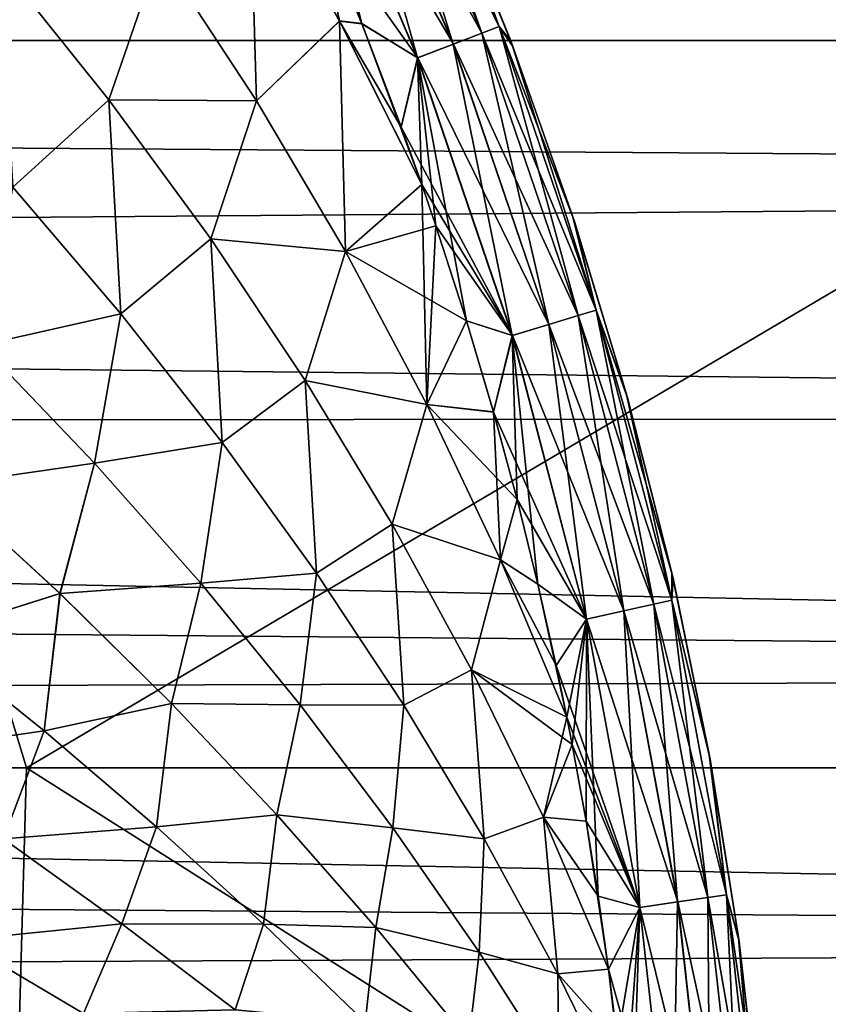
# Model space of a CAD drawing. Header units: metres. Extents: x -31 to 127, y -24 to 31.
# Tile 128 of 150: x 76.22 to 80.26, y 2.44 to 7.36. Entities that reach past the tile are written whole.
import ezdxf

# ---------------------------------------------------------------- set-up
doc = ezdxf.new("R2010")
doc.units = ezdxf.units.M
doc.layers.add('solid_12_381_041_XXX', color=7, linetype='CONTINUOUS')

msp = doc.modelspace()

# ---------------------------------------------------------------- linework, layer by layer
at = {"layer": 'solid_12_381_041_XXX'}
for points in [[(75.151154, 7.255651, 116.299934), (80.527054, 10.888279, 116.066391), (73.274483, 10.888505, 116.124146)], [(75.151154, 7.255651, 116.299934), (82.405952, 7.255489, 116.227669), (80.527054, 10.888279, 116.066391)], [(77.944527, 8.664258, 144.816986), (77.806152, 8.599106, 144.978622), (78.385818, 7.237284, 144.978409)], [(77.806534, 8.599311, 142.194016), (77.944756, 8.664394, 142.355728), (78.528984, 7.2922, 142.355804)], [(78.528748, 7.292085, 144.816895), (78.028603, 8.70389, 144.620804), (77.944527, 8.664258, 144.816986)], [(78.528748, 7.292085, 144.816895), (77.944527, 8.664258, 144.816986), (78.385818, 7.237284, 144.978409)], [(77.944756, 8.664394, 142.355728), (78.028687, 8.703959, 142.551895), (78.615761, 7.325507, 142.551895)], [(78.528984, 7.2922, 142.355804), (77.944756, 8.664394, 142.355728), (78.615761, 7.325507, 142.551895)], [(78.325981, 8.112894, 144.422852), (78.028603, 8.70389, 144.620804), (78.615669, 7.325448, 144.620773)], [(78.528748, 7.292085, 144.816895), (78.615669, 7.325448, 144.620773), (78.028603, 8.70389, 144.620804)], [(78.615761, 7.325507, 142.551895), (78.028687, 8.703959, 142.551895), (78.337471, 8.086176, 142.749481)], [(77.806152, 8.599106, 144.978622), (77.633575, 8.517902, 145.08226), (78.207642, 7.169008, 145.081894)], [(78.386208, 7.237456, 142.194229), (77.634056, 8.518155, 142.090256), (77.806534, 8.599311, 142.194016)], [(78.385818, 7.237284, 144.978409), (77.806152, 8.599106, 144.978622), (78.207642, 7.169008, 145.081894)], [(78.386208, 7.237456, 142.194229), (77.806534, 8.599311, 142.194016), (78.528984, 7.2922, 142.355804)], [(77.633575, 8.517902, 145.08226), (77.706177, 7.876577, 145.121582), (77.928993, 7.339854, 145.121368)], [(78.207642, 7.169008, 145.081894), (77.633575, 8.517902, 145.08226), (77.928993, 7.339854, 145.121368)], [(77.634056, 8.518155, 142.090256), (78.208138, 7.169221, 142.090622), (77.706703, 7.87535, 142.050735)], [(78.386208, 7.237456, 142.194229), (78.208138, 7.169221, 142.090622), (77.634056, 8.518155, 142.090256)], [(76.918175, 7.693233, 145.163467), (77.401711, 6.954148, 145.154312), (77.366844, 8.152815, 145.132233)], [(77.366859, 8.152774, 142.04007), (77.401711, 6.954129, 142.018005), (76.918175, 7.693213, 142.00885)], [(77.366844, 8.152815, 145.132233), (77.817024, 7.353152, 145.126602), (77.706177, 7.876577, 145.121582)], [(77.401711, 6.954148, 145.154312), (77.817024, 7.353152, 145.126602), (77.366844, 8.152815, 145.132233)], [(77.366859, 8.152774, 142.04007), (77.817039, 7.35311, 142.045715), (77.401711, 6.954129, 142.018005)], [(77.706703, 7.87535, 142.050735), (77.817039, 7.35311, 142.045715), (77.366859, 8.152774, 142.04007)], [(78.673431, 7.253771, 144.422424), (78.325981, 8.112894, 144.422852), (78.615669, 7.325448, 144.620773)], [(78.337471, 8.086176, 142.749481), (78.325981, 8.112894, 144.422852), (78.673431, 7.253771, 144.422424)], [(78.684006, 7.225763, 142.749908), (78.337471, 8.086176, 142.749481), (78.673431, 7.253771, 144.422424)], [(78.615761, 7.325507, 142.551895), (78.337471, 8.086176, 142.749481), (78.684006, 7.225763, 142.749908)], [(99.902351, 7.642428, 97.628105), (35.712475, 7.005709, 97.420624), (35.159813, 7.964255, 97.739021)], [(77.817024, 7.353152, 145.126602), (77.928993, 7.339854, 145.121368), (77.706177, 7.876577, 145.121582)], [(77.706703, 7.87535, 142.050735), (77.929428, 7.338764, 142.050949), (77.817039, 7.35311, 142.045715)], [(78.208138, 7.169221, 142.090622), (77.929428, 7.338764, 142.050949), (77.706703, 7.87535, 142.050735)], [(76.118584, 7.640597, 145.202576), (76.664116, 6.959294, 145.189743), (76.918175, 7.693233, 145.163467)], [(76.918175, 7.693213, 142.00885), (76.664116, 6.95928, 141.982574), (76.118584, 7.640582, 141.969742)], [(76.664116, 6.959294, 145.189743), (77.401711, 6.954148, 145.154312), (76.918175, 7.693233, 145.163467)], [(76.918175, 7.693213, 142.00885), (77.401711, 6.954129, 142.018005), (76.664116, 6.95928, 141.982574)], [(99.190849, 6.554271, 97.287514), (35.712475, 7.005709, 97.420624), (99.902351, 7.642428, 97.628105)], [(76.184341, 6.522316, 145.220245), (76.664116, 6.959294, 145.189743), (76.118584, 7.640597, 145.202576)], [(76.118584, 7.640582, 141.969742), (76.664116, 6.95928, 141.982574), (76.184341, 6.5223, 141.952057)], [(77.401711, 6.954148, 145.154312), (77.847206, 6.200972, 145.145416), (77.817024, 7.353152, 145.126602)], [(77.817039, 7.35311, 142.045715), (77.847206, 6.200953, 142.026901), (77.401711, 6.954129, 142.018005)], [(77.817024, 7.353152, 145.126602), (78.228706, 6.535899, 145.121109), (77.928993, 7.339854, 145.121368)], [(77.847206, 6.200972, 145.145416), (78.228706, 6.535899, 145.121109), (77.817024, 7.353152, 145.126602)], [(77.817039, 7.35311, 142.045715), (78.228722, 6.535856, 142.051208), (77.847206, 6.200953, 142.026901)], [(78.126205, 6.822992, 142.051117), (78.228722, 6.535856, 142.051208), (77.817039, 7.35311, 142.045715)], [(77.929428, 7.338764, 142.050949), (78.126205, 6.822992, 142.051117), (77.817039, 7.35311, 142.045715)], [(77.928993, 7.339854, 145.121368), (78.228706, 6.535899, 145.121109), (78.125854, 6.823949, 145.121201)], [(78.207642, 7.169008, 145.081894), (77.928993, 7.339854, 145.121368), (78.125854, 6.823949, 145.121201)], [(78.208138, 7.169221, 142.090622), (78.126205, 6.822992, 142.051117), (77.929428, 7.338764, 142.050949)], [(78.528748, 7.292085, 144.816895), (78.385818, 7.237284, 144.978409), (78.863609, 5.836565, 144.978241)], [(78.386208, 7.237456, 142.194229), (78.528984, 7.2922, 142.355804), (79.010513, 5.880838, 142.355881)], [(79.010277, 5.880747, 144.816818), (78.615669, 7.325448, 144.620773), (78.528748, 7.292085, 144.816895)], [(79.010277, 5.880747, 144.816818), (78.528748, 7.292085, 144.816895), (78.863609, 5.836565, 144.978241)], [(78.528984, 7.2922, 142.355804), (78.615761, 7.325507, 142.551895), (79.099625, 5.90771, 142.55191)], [(79.010513, 5.880838, 142.355881), (78.528984, 7.2922, 142.355804), (79.099625, 5.90771, 142.55191)], [(78.673431, 7.253771, 144.422424), (78.615669, 7.325448, 144.620773), (79.099533, 5.907662, 144.620758)], [(79.010277, 5.880747, 144.816818), (79.099533, 5.907662, 144.620758), (78.615669, 7.325448, 144.620773)], [(78.615761, 7.325507, 142.551895), (78.684006, 7.225763, 142.749908), (78.991058, 6.351162, 142.750275)], [(79.099625, 5.90771, 142.55191), (78.615761, 7.325507, 142.551895), (78.991058, 6.351162, 142.750275)], [(68.979095, 3.619782, 116.472359), (76.253685, 3.61972, 116.412567), (75.151154, 7.255651, 116.299934)], [(76.253685, 3.61972, 116.412567), (82.405952, 7.255489, 116.227669), (75.151154, 7.255651, 116.299934)], [(76.253685, 3.61972, 116.412567), (83.506973, 3.619635, 116.329872), (82.405952, 7.255489, 116.227669)], [(78.385818, 7.237284, 144.978409), (78.207642, 7.169008, 145.081894), (78.680832, 5.781538, 145.081604)], [(78.863998, 5.836703, 142.194397), (78.208138, 7.169221, 142.090622), (78.386208, 7.237456, 142.194229)], [(78.863609, 5.836565, 144.978241), (78.385818, 7.237284, 144.978409), (78.680832, 5.781538, 145.081604)], [(78.863998, 5.836703, 142.194397), (78.386208, 7.237456, 142.194229), (79.010513, 5.880838, 142.355881)], [(78.981697, 6.379822, 144.422058), (78.673431, 7.253771, 144.422424), (79.099533, 5.907662, 144.620758)], [(78.684006, 7.225763, 142.749908), (78.673431, 7.253771, 144.422424), (78.981697, 6.379822, 144.422058)], [(78.991058, 6.351162, 142.750275), (78.684006, 7.225763, 142.749908), (78.981697, 6.379822, 144.422058)], [(78.207642, 7.169008, 145.081894), (78.125854, 6.823949, 145.121201), (78.228706, 6.535899, 145.121109)], [(78.208138, 7.169221, 142.090622), (78.681335, 5.78171, 142.090912), (78.126205, 6.822992, 142.051117)], [(78.207642, 7.169008, 145.081894), (78.299225, 6.329623, 145.121048), (78.452072, 5.854805, 145.120911)], [(78.680832, 5.781538, 145.081604), (78.207642, 7.169008, 145.081894), (78.452072, 5.854805, 145.120911)], [(78.207642, 7.169008, 145.081894), (78.228706, 6.535899, 145.121109), (78.299225, 6.329623, 145.121048)], [(78.863998, 5.836703, 142.194397), (78.681335, 5.78171, 142.090912), (78.208138, 7.169221, 142.090622)], [(99.190849, 6.554271, 97.287514), (36.185429, 6.052796, 97.147064), (35.712475, 7.005709, 97.420624)], [(76.184341, 6.522316, 145.220245), (76.724876, 5.890105, 145.204697), (76.664116, 6.959294, 145.189743)], [(76.664116, 6.95928, 141.982574), (76.724884, 5.890091, 141.967621), (76.184341, 6.5223, 141.952057)], [(76.664116, 6.959294, 145.189743), (77.173447, 6.263801, 145.177231), (77.401711, 6.954148, 145.154312)], [(76.724876, 5.890105, 145.204697), (77.173447, 6.263801, 145.177231), (76.664116, 6.959294, 145.189743)], [(76.664116, 6.95928, 141.982574), (77.173447, 6.263787, 141.995087), (76.724884, 5.890091, 141.967621)], [(77.401711, 6.954129, 142.018005), (77.173447, 6.263787, 141.995087), (76.664116, 6.95928, 141.982574)], [(77.173447, 6.263801, 145.177231), (77.847206, 6.200972, 145.145416), (77.401711, 6.954148, 145.154312)], [(77.401711, 6.954129, 142.018005), (77.847206, 6.200953, 142.026901), (77.173447, 6.263787, 141.995087)], [(78.681335, 5.78171, 142.090912), (78.228722, 6.535856, 142.051208), (78.126205, 6.822992, 142.051117)], [(98.588036, 5.368226, 96.979462), (36.185429, 6.052796, 97.147064), (99.190849, 6.554271, 97.287514)], [(76.028442, 5.732542, 145.240204), (76.724876, 5.890105, 145.204697), (76.184341, 6.522316, 145.220245)], [(76.184341, 6.5223, 141.952057), (76.724884, 5.890091, 141.967621), (76.02845, 5.73253, 141.932114)], [(77.847206, 6.200972, 145.145416), (78.254005, 5.435419, 145.13681), (78.228706, 6.535899, 145.121109)], [(78.228722, 6.535856, 142.051208), (78.299507, 6.328793, 142.05127), (77.847206, 6.200953, 142.026901)], [(78.254005, 5.435419, 145.13681), (78.299225, 6.329623, 145.121048), (78.228706, 6.535899, 145.121109)], [(78.681335, 5.78171, 142.090912), (78.299507, 6.328793, 142.05127), (78.228722, 6.535856, 142.051208)], [(79.250145, 5.492834, 144.421738), (78.981697, 6.379822, 144.422058), (79.099533, 5.907662, 144.620758)], [(78.991058, 6.351162, 142.750275), (78.981697, 6.379822, 144.422058), (79.250145, 5.492834, 144.421738)], [(79.258041, 5.464368, 142.75058), (78.991058, 6.351162, 142.750275), (79.250145, 5.492834, 144.421738)], [(79.099625, 5.90771, 142.55191), (78.991058, 6.351162, 142.750275), (79.258041, 5.464368, 142.75058)], [(78.299507, 6.328793, 142.05127), (78.452286, 5.854095, 142.051407), (77.847206, 6.200953, 142.026901)], [(78.254005, 5.435419, 145.13681), (78.452072, 5.854805, 145.120911), (78.299225, 6.329623, 145.121048)], [(78.681335, 5.78171, 142.090912), (78.452286, 5.854095, 142.051407), (78.299507, 6.328793, 142.05127)], [(76.724876, 5.890105, 145.204697), (77.230934, 5.246781, 145.189545), (77.173447, 6.263801, 145.177231)], [(77.173447, 6.263787, 141.995087), (77.230942, 5.246768, 141.982773), (76.724884, 5.890091, 141.967621)], [(77.173447, 6.263801, 145.177231), (77.6455, 5.555896, 145.16507), (77.847206, 6.200972, 145.145416)], [(77.230934, 5.246781, 145.189545), (77.6455, 5.555896, 145.16507), (77.173447, 6.263801, 145.177231)], [(77.173447, 6.263787, 141.995087), (77.6455, 5.555884, 142.007248), (77.230942, 5.246768, 141.982773)], [(77.847206, 6.200953, 142.026901), (77.6455, 5.555884, 142.007248), (77.173447, 6.263787, 141.995087)], [(77.6455, 5.555896, 145.16507), (78.254005, 5.435419, 145.13681), (77.847206, 6.200972, 145.145416)], [(77.847206, 6.200953, 142.026901), (78.254005, 5.435402, 142.035492), (77.6455, 5.555884, 142.007248)], [(78.452286, 5.854095, 142.051407), (78.254005, 5.435402, 142.035492), (77.847206, 6.200953, 142.026901)], [(98.588036, 5.368226, 96.979462), (36.485451, 5.347665, 96.975113), (36.185429, 6.052796, 97.147064)], [(79.387367, 4.438213, 144.816742), (79.099533, 5.907662, 144.620758), (79.010277, 5.880747, 144.816818)], [(79.010513, 5.880838, 142.355881), (79.099625, 5.90771, 142.55191), (79.478539, 4.458601, 142.55191)], [(79.250145, 5.492834, 144.421738), (79.099533, 5.907662, 144.620758), (79.478447, 4.458566, 144.620728)], [(79.387367, 4.438213, 144.816742), (79.478447, 4.458566, 144.620728), (79.099533, 5.907662, 144.620758)], [(79.099625, 5.90771, 142.55191), (79.258041, 5.464368, 142.75058), (79.484459, 4.567498, 142.750824)], [(79.478539, 4.458601, 142.55191), (79.099625, 5.90771, 142.55191), (79.484459, 4.567498, 142.750824)], [(76.028442, 5.732542, 145.240204), (76.592842, 5.142134, 145.221664), (76.724876, 5.890105, 145.204697)], [(76.724884, 5.890091, 141.967621), (76.592842, 5.142123, 141.950653), (76.02845, 5.73253, 141.932114)], [(76.592842, 5.142134, 145.221664), (77.230934, 5.246781, 145.189545), (76.724876, 5.890105, 145.204697)], [(76.724884, 5.890091, 141.967621), (77.230942, 5.246768, 141.982773), (76.592842, 5.142123, 141.950653)], [(79.010277, 5.880747, 144.816818), (78.863609, 5.836565, 144.978241), (79.237785, 4.404823, 144.978104)], [(78.863998, 5.836703, 142.194397), (79.010513, 5.880838, 142.355881), (79.387604, 4.438282, 142.355927)], [(79.387367, 4.438213, 144.816742), (79.010277, 5.880747, 144.816818), (79.237785, 4.404823, 144.978104)], [(79.387604, 4.438282, 142.355927), (79.010513, 5.880838, 142.355881), (79.478539, 4.458601, 142.55191)], [(78.254005, 5.435419, 145.13681), (78.586502, 5.39897, 145.120789), (78.452072, 5.854805, 145.120911)], [(78.452286, 5.854095, 142.051407), (78.58667, 5.398373, 142.051529), (78.254005, 5.435402, 142.035492)], [(78.680832, 5.781538, 145.081604), (78.452072, 5.854805, 145.120911), (78.586502, 5.39897, 145.120789)], [(78.681335, 5.78171, 142.090912), (78.58667, 5.398373, 142.051529), (78.452286, 5.854095, 142.051407)], [(78.863609, 5.836565, 144.978241), (78.680832, 5.781538, 145.081604), (79.05143, 4.363248, 145.08136)], [(79.238182, 4.404927, 142.194534), (78.681335, 5.78171, 142.090912), (78.863998, 5.836703, 142.194397)], [(79.237785, 4.404823, 144.978104), (78.863609, 5.836565, 144.978241), (79.05143, 4.363248, 145.08136)], [(79.238182, 4.404927, 142.194534), (78.863998, 5.836703, 142.194397), (79.387604, 4.438282, 142.355927)], [(78.680832, 5.781538, 145.081604), (78.586502, 5.39897, 145.120789), (78.704819, 4.961051, 145.120682)], [(78.681335, 5.78171, 142.090912), (79.051949, 4.363378, 142.091141), (78.58667, 5.398373, 142.051529)], [(78.680832, 5.781538, 145.081604), (78.704819, 4.961051, 145.120682), (78.808617, 4.538583, 145.12059)], [(79.05143, 4.363248, 145.08136), (78.680832, 5.781538, 145.081604), (78.808617, 4.538583, 145.12059)], [(79.238182, 4.404927, 142.194534), (79.051949, 4.363378, 142.091141), (78.681335, 5.78171, 142.090912)], [(75.830521, 5.033067, 145.259247), (76.592842, 5.142134, 145.221664), (76.028442, 5.732542, 145.240204)], [(76.02845, 5.73253, 141.932114), (76.592842, 5.142123, 141.950653), (75.830528, 5.033056, 141.913071)], [(77.230934, 5.246781, 145.189545), (77.702026, 4.593878, 145.174805), (77.6455, 5.555896, 145.16507)], [(77.6455, 5.555884, 142.007248), (77.702026, 4.593866, 141.997513), (77.230942, 5.246768, 141.982773)], [(77.6455, 5.555896, 145.16507), (78.079926, 4.837211, 145.15329), (78.254005, 5.435419, 145.13681)], [(77.702026, 4.593878, 145.174805), (78.079926, 4.837211, 145.15329), (77.6455, 5.555896, 145.16507)], [(77.6455, 5.555884, 142.007248), (78.079926, 4.837202, 142.019028), (77.702026, 4.593866, 141.997513)], [(78.254005, 5.435402, 142.035492), (78.079926, 4.837202, 142.019028), (77.6455, 5.555884, 142.007248)], [(79.478241, 4.59462, 144.421494), (79.250145, 5.492834, 144.421738), (79.478447, 4.458566, 144.620728)], [(79.258041, 5.464368, 142.75058), (79.250145, 5.492834, 144.421738), (79.478241, 4.59462, 144.421494)], [(79.484459, 4.567498, 142.750824), (79.258041, 5.464368, 142.75058), (79.478241, 4.59462, 144.421494)], [(78.079926, 4.837211, 145.15329), (78.622101, 4.659134, 145.12851), (78.254005, 5.435419, 145.13681)], [(78.254005, 5.435402, 142.035492), (78.622108, 4.65912, 142.043793), (78.079926, 4.837202, 142.019028)], [(78.254005, 5.435419, 145.13681), (78.622101, 4.659134, 145.12851), (78.586502, 5.39897, 145.120789)], [(78.704941, 4.960559, 142.051636), (78.622108, 4.65912, 142.043793), (78.254005, 5.435402, 142.035492)], [(78.58667, 5.398373, 142.051529), (78.704941, 4.960559, 142.051636), (78.254005, 5.435402, 142.035492)], [(98.102058, 4.094952, 96.729218), (36.485451, 5.347665, 96.975113), (98.588036, 5.368226, 96.979462)], [(78.622101, 4.659134, 145.12851), (78.704819, 4.961051, 145.120682), (78.586502, 5.39897, 145.120789)], [(79.051949, 4.363378, 142.091141), (78.704941, 4.960559, 142.051636), (78.58667, 5.398373, 142.051529)], [(98.102058, 4.094952, 96.729218), (36.74585, 4.63564, 96.825691), (36.485451, 5.347665, 96.975113)], [(76.592842, 5.142134, 145.221664), (77.123566, 4.542278, 145.203583), (77.230934, 5.246781, 145.189545)], [(77.230942, 5.246768, 141.982773), (77.123566, 4.542269, 141.968735), (76.592842, 5.142123, 141.950653)], [(77.123566, 4.542278, 145.203583), (77.702026, 4.593878, 145.174805), (77.230934, 5.246781, 145.189545)], [(77.230942, 5.246768, 141.982773), (77.702026, 4.593866, 141.997513), (77.123566, 4.542269, 141.968735)], [(75.830521, 5.033067, 145.259247), (76.420425, 4.491136, 145.23793), (76.592842, 5.142134, 145.221664)], [(76.592842, 5.142123, 141.950653), (76.420433, 4.491126, 141.934372), (75.830528, 5.033056, 141.913071)], [(76.420425, 4.491136, 145.23793), (77.123566, 4.542278, 145.203583), (76.592842, 5.142134, 145.221664)], [(76.592842, 5.142123, 141.950653), (77.123566, 4.542269, 141.968735), (76.420433, 4.491126, 141.934372)], [(75.750275, 4.280128, 145.272018), (76.420425, 4.491136, 145.23793), (75.830521, 5.033067, 145.259247)], [(75.830528, 5.033056, 141.913071), (76.420433, 4.491126, 141.934372), (75.750282, 4.280121, 141.900299)], [(78.622101, 4.659134, 145.12851), (78.808617, 4.538583, 145.12059), (78.704819, 4.961051, 145.120682)], [(78.704941, 4.960559, 142.051636), (78.808716, 4.538188, 142.051727), (78.622108, 4.65912, 142.043793)], [(79.051949, 4.363378, 142.091141), (78.808716, 4.538188, 142.051727), (78.704941, 4.960559, 142.051636)], [(77.702026, 4.593878, 145.174805), (78.138382, 3.932733, 145.160492), (78.079926, 4.837211, 145.15329)], [(78.079926, 4.837202, 142.019028), (78.138382, 3.932722, 142.011826), (77.702026, 4.593866, 141.997513)], [(78.079926, 4.837211, 145.15329), (78.476868, 4.10927, 145.141891), (78.622101, 4.659134, 145.12851)], [(78.138382, 3.932733, 145.160492), (78.476868, 4.10927, 145.141891), (78.079926, 4.837211, 145.15329)], [(78.079926, 4.837202, 142.019028), (78.476868, 4.109262, 142.030426), (78.138382, 3.932722, 142.011826)], [(78.622108, 4.65912, 142.043793), (78.476868, 4.109262, 142.030426), (78.079926, 4.837202, 142.019028)], [(98.102058, 4.094952, 96.729218), (36.966694, 3.91907, 96.699104), (36.74585, 4.63564, 96.825691)], [(78.476868, 4.10927, 145.141891), (78.952728, 3.873336, 145.120453), (78.622101, 4.659134, 145.12851)], [(78.622108, 4.65912, 142.043793), (78.952728, 3.873323, 142.051865), (78.476868, 4.109262, 142.030426)], [(78.622101, 4.659134, 145.12851), (78.952728, 3.873336, 145.120453), (78.808617, 4.538583, 145.12059)], [(78.89991, 4.131442, 142.051819), (78.952728, 3.873323, 142.051865), (78.622108, 4.65912, 142.043793)], [(78.808716, 4.538188, 142.051727), (78.89991, 4.131442, 142.051819), (78.622108, 4.65912, 142.043793)], [(77.123566, 4.542278, 145.203583), (77.620575, 3.934344, 145.185959), (77.702026, 4.593878, 145.174805)], [(77.702026, 4.593866, 141.997513), (77.620575, 3.934335, 141.986359), (77.123566, 4.542269, 141.968735)], [(77.620575, 3.934344, 145.185959), (78.138382, 3.932733, 145.160492), (77.702026, 4.593878, 145.174805)], [(77.702026, 4.593866, 141.997513), (78.138382, 3.932722, 142.011826), (77.620575, 3.934335, 141.986359)], [(79.665497, 3.687016, 144.42131), (79.478241, 4.59462, 144.421494), (79.478447, 4.458566, 144.620728)], [(79.484459, 4.567498, 142.750824), (79.478241, 4.59462, 144.421494), (79.665497, 3.687016, 144.42131)], [(76.420425, 4.491136, 145.23793), (76.978287, 3.941259, 145.217087), (77.123566, 4.542278, 145.203583)], [(77.123566, 4.542269, 141.968735), (76.978287, 3.941251, 141.955215), (76.420433, 4.491126, 141.934372)], [(76.978287, 3.941259, 145.217087), (77.620575, 3.934344, 145.185959), (77.123566, 4.542278, 145.203583)], [(77.123566, 4.542269, 141.968735), (77.620575, 3.934335, 141.986359), (76.978287, 3.941251, 141.955215)], [(78.808617, 4.538583, 145.12059), (78.952728, 3.873336, 145.120453), (78.899841, 4.13175, 145.120499)], [(79.05143, 4.363248, 145.08136), (78.808617, 4.538583, 145.12059), (78.899841, 4.13175, 145.120499)], [(79.051949, 4.363378, 142.091141), (78.89991, 4.131442, 142.051819), (78.808716, 4.538188, 142.051727)], [(79.478539, 4.458601, 142.55191), (79.484459, 4.567498, 142.750824), (79.669937, 3.662682, 142.751007)], [(79.669937, 3.662682, 142.751007), (79.484459, 4.567498, 142.750824), (79.665497, 3.687016, 144.42131)], [(75.750275, 4.280128, 145.272018), (76.340645, 3.805328, 145.248993), (76.420425, 4.491136, 145.23793)], [(76.420433, 4.491126, 141.934372), (76.340645, 3.805322, 141.923325), (75.750282, 4.280121, 141.900299)], [(76.340645, 3.805328, 145.248993), (76.978287, 3.941259, 145.217087), (76.420425, 4.491136, 145.23793)], [(76.420433, 4.491126, 141.934372), (76.978287, 3.941251, 141.955215), (76.340645, 3.805322, 141.923325)], [(79.387367, 4.438213, 144.816742), (79.237785, 4.404823, 144.978104), (79.50692, 2.949729, 144.977997)], [(79.238182, 4.404927, 142.194534), (79.387604, 4.438282, 142.355927), (79.658829, 2.972204, 142.355972)], [(79.658592, 2.97216, 144.816696), (79.478447, 4.458566, 144.620728), (79.387367, 4.438213, 144.816742)], [(79.658592, 2.97216, 144.816696), (79.387367, 4.438213, 144.816742), (79.50692, 2.949729, 144.977997)], [(79.387604, 4.438282, 142.355927), (79.478539, 4.458601, 142.55191), (79.751068, 2.985861, 142.551926)], [(79.658829, 2.972204, 142.355972), (79.387604, 4.438282, 142.355927), (79.751068, 2.985861, 142.551926)], [(79.665497, 3.687016, 144.42131), (79.478447, 4.458566, 144.620728), (79.750984, 2.985838, 144.620712)], [(79.658592, 2.97216, 144.816696), (79.750984, 2.985838, 144.620712), (79.478447, 4.458566, 144.620728)], [(79.751068, 2.985861, 142.551926), (79.478539, 4.458601, 142.55191), (79.669937, 3.662682, 142.751007)], [(79.237785, 4.404823, 144.978104), (79.05143, 4.363248, 145.08136), (79.317993, 2.921807, 145.081192)], [(79.507317, 2.949798, 142.194626), (79.051949, 4.363378, 142.091141), (79.238182, 4.404927, 142.194534)], [(79.50692, 2.949729, 144.977997), (79.237785, 4.404823, 144.978104), (79.317993, 2.921807, 145.081192)], [(79.507317, 2.949798, 142.194626), (79.238182, 4.404927, 142.194534), (79.658829, 2.972204, 142.355972)], [(79.05143, 4.363248, 145.08136), (78.899841, 4.13175, 145.120499), (78.952728, 3.873336, 145.120453)], [(79.051949, 4.363378, 142.091141), (79.318512, 2.921893, 142.091309), (78.89991, 4.131442, 142.051819)], [(79.05143, 4.363248, 145.08136), (78.952728, 3.873336, 145.120453), (78.979462, 3.736597, 145.120438)], [(79.05143, 4.363248, 145.08136), (78.979462, 3.736597, 145.120438), (79.049232, 3.353956, 145.120346)], [(79.05143, 4.363248, 145.08136), (79.049232, 3.353956, 145.120346), (79.10968, 2.979071, 145.1203)], [(79.317993, 2.921807, 145.081192), (79.05143, 4.363248, 145.08136), (79.10968, 2.979071, 145.1203)], [(79.507317, 2.949798, 142.194626), (79.318512, 2.921893, 142.091309), (79.051949, 4.363378, 142.091141)], [(75.521042, 3.68586, 145.288818), (76.340645, 3.805328, 145.248993), (75.750275, 4.280128, 145.272018)], [(75.750282, 4.280121, 141.900299), (76.340645, 3.805322, 141.923325), (75.521042, 3.685854, 141.883499)], [(97.747482, 2.75414, 96.541496), (36.966694, 3.91907, 96.699104), (98.102058, 4.094952, 96.729218)], [(78.138382, 3.932733, 145.160492), (78.540291, 3.264665, 145.146622), (78.476868, 4.10927, 145.141891)], [(78.476868, 4.109262, 142.030426), (78.540291, 3.264656, 142.025696), (78.138382, 3.932722, 142.011826)], [(78.476868, 4.10927, 145.141891), (78.836525, 3.37359, 145.13089), (78.952728, 3.873336, 145.120453)], [(78.540291, 3.264665, 145.146622), (78.836525, 3.37359, 145.13089), (78.476868, 4.10927, 145.141891)], [(78.476868, 4.109262, 142.030426), (78.836525, 3.373584, 142.041428), (78.540291, 3.264656, 142.025696)], [(78.9795, 3.736367, 142.05188), (78.836525, 3.373584, 142.041428), (78.476868, 4.109262, 142.030426)], [(78.952728, 3.873323, 142.051865), (78.9795, 3.736367, 142.05188), (78.476868, 4.109262, 142.030426)], [(79.318512, 2.921893, 142.091309), (78.952728, 3.873323, 142.051865), (78.89991, 4.131442, 142.051819)], [(76.340645, 3.805328, 145.248993), (76.903122, 3.32455, 145.22641), (76.978287, 3.941259, 145.217087)], [(76.978287, 3.941251, 141.955215), (76.903122, 3.324545, 141.945908), (76.340645, 3.805322, 141.923325)], [(76.903122, 3.32455, 145.22641), (77.504356, 3.384627, 145.196732), (76.978287, 3.941259, 145.217087)], [(76.978287, 3.941251, 141.955215), (77.504364, 3.38462, 141.975586), (76.903122, 3.324545, 141.945908)], [(76.978287, 3.941259, 145.217087), (77.504356, 3.384627, 145.196732), (77.620575, 3.934344, 145.185959)], [(77.620575, 3.934335, 141.986359), (77.504364, 3.38462, 141.975586), (76.978287, 3.941251, 141.955215)], [(97.747482, 2.75414, 96.541496), (37.147911, 3.200488, 96.595108), (36.966694, 3.91907, 96.699104)], [(77.504356, 3.384627, 145.196732), (78.084259, 3.319558, 145.168808), (77.620575, 3.934344, 145.185959)], [(77.620575, 3.934335, 141.986359), (78.084267, 3.319551, 142.00351), (77.504364, 3.38462, 141.975586)], [(77.620575, 3.934344, 145.185959), (78.084259, 3.319558, 145.168808), (78.138382, 3.932733, 145.160492)], [(78.138382, 3.932722, 142.011826), (78.084267, 3.319551, 142.00351), (77.620575, 3.934335, 141.986359)], [(78.084259, 3.319558, 145.168808), (78.540291, 3.264665, 145.146622), (78.138382, 3.932733, 145.160492)], [(78.138382, 3.932722, 142.011826), (78.540291, 3.264656, 142.025696), (78.084267, 3.319551, 142.00351)], [(78.836525, 3.37359, 145.13089), (78.979462, 3.736597, 145.120438), (78.952728, 3.873336, 145.120453)], [(79.318512, 2.921893, 142.091309), (78.9795, 3.736367, 142.05188), (78.952728, 3.873323, 142.051865)], [(75.521042, 3.68586, 145.288818), (76.137878, 3.265266, 145.263474), (76.340645, 3.805328, 145.248993)], [(76.340645, 3.805322, 141.923325), (76.137886, 3.265262, 141.908844), (75.521042, 3.685854, 141.883499)], [(76.137878, 3.265266, 145.263474), (76.903122, 3.32455, 145.22641), (76.340645, 3.805328, 145.248993)], [(76.340645, 3.805322, 141.923325), (76.903122, 3.324545, 141.945908), (76.137886, 3.265262, 141.908844)], [(78.836525, 3.37359, 145.13089), (79.049232, 3.353956, 145.120346), (78.979462, 3.736597, 145.120438)], [(78.9795, 3.736367, 142.05188), (79.049263, 3.353795, 142.051971), (78.836525, 3.373584, 142.041428)], [(79.318512, 2.921893, 142.091309), (79.049263, 3.353795, 142.051971), (78.9795, 3.736367, 142.05188)], [(79.811546, 2.771877, 144.421204), (79.665497, 3.687016, 144.42131), (79.750984, 2.985838, 144.620712)], [(79.669937, 3.662682, 142.751007), (79.665497, 3.687016, 144.42131), (79.811546, 2.771877, 144.421204)], [(79.814293, 2.751711, 142.751114), (79.669937, 3.662682, 142.751007), (79.811546, 2.771877, 144.421204)], [(79.751068, 2.985861, 142.551926), (79.669937, 3.662682, 142.751007), (79.814293, 2.751711, 142.751114)], [(68.979095, 3.619782, 116.472359), (76.151085, 0.000004, 116.456345), (76.253685, 3.61972, 116.412567)], [(76.253685, 3.61972, 116.412567), (76.151085, 0.000004, 116.456345), (81.958794, 0.000003, 116.390541)], [(76.253685, 3.61972, 116.412567), (81.958794, 0.000003, 116.390541), (83.506973, 3.619635, 116.329872)], [(76.903122, 3.32455, 145.22641), (77.438148, 2.838702, 145.204254), (77.504356, 3.384627, 145.196732)], [(77.504364, 3.38462, 141.975586), (77.438148, 2.838697, 141.968063), (76.903122, 3.324545, 141.945908)], [(77.438148, 2.838702, 145.204254), (77.99913, 2.822351, 145.176865), (77.504356, 3.384627, 145.196732)], [(77.504364, 3.38462, 141.975586), (77.99913, 2.822344, 141.995453), (77.438148, 2.838697, 141.968063)], [(77.504356, 3.384627, 145.196732), (77.99913, 2.822351, 145.176865), (78.084259, 3.319558, 145.168808)], [(78.084267, 3.319551, 142.00351), (77.99913, 2.822344, 141.995453), (77.504364, 3.38462, 141.975586)], [(78.540291, 3.264665, 145.146622), (78.908035, 2.590997, 145.133179), (78.836525, 3.37359, 145.13089)], [(78.836525, 3.373584, 142.041428), (78.908035, 2.59099, 142.039124), (78.540291, 3.264656, 142.025696)], [(78.836525, 3.37359, 145.13089), (79.161896, 2.613189, 145.120239), (79.049232, 3.353956, 145.120346)], [(78.908035, 2.590997, 145.133179), (79.161896, 2.613189, 145.120239), (78.836525, 3.37359, 145.13089)], [(78.836525, 3.373584, 142.041428), (79.161903, 2.613137, 142.052078), (78.908035, 2.59099, 142.039124)], [(79.109695, 2.978969, 142.052017), (79.161903, 2.613137, 142.052078), (78.836525, 3.373584, 142.041428)], [(79.049263, 3.353795, 142.051971), (79.109695, 2.978969, 142.052017), (78.836525, 3.373584, 142.041428)], [(79.049232, 3.353956, 145.120346), (79.161896, 2.613189, 145.120239), (79.10968, 2.979071, 145.1203)], [(79.318512, 2.921893, 142.091309), (79.109695, 2.978969, 142.052017), (79.049263, 3.353795, 142.051971)], [(76.137878, 3.265266, 145.263474), (76.729362, 2.839794, 145.238541), (76.903122, 3.32455, 145.22641)], [(76.903122, 3.324545, 141.945908), (76.729362, 2.839791, 141.933777), (76.137886, 3.265262, 141.908844)], [(76.729362, 2.839794, 145.238541), (77.438148, 2.838702, 145.204254), (76.903122, 3.32455, 145.22641)], [(76.903122, 3.324545, 141.945908), (77.438148, 2.838697, 141.968063), (76.729362, 2.839791, 141.933777)], [(77.99913, 2.822351, 145.176865), (78.515022, 2.699147, 145.152145), (78.084259, 3.319558, 145.168808)], [(78.084267, 3.319551, 142.00351), (78.515022, 2.699141, 142.020172), (77.99913, 2.822344, 141.995453)], [(78.084259, 3.319558, 145.168808), (78.515022, 2.699147, 145.152145), (78.540291, 3.264665, 145.146622)], [(78.540291, 3.264656, 142.025696), (78.515022, 2.699141, 142.020172), (78.084267, 3.319551, 142.00351)], [(75.91745, 2.759281, 145.277756), (76.729362, 2.839794, 145.238541), (76.137878, 3.265266, 145.263474)], [(76.137886, 3.265262, 141.908844), (76.729362, 2.839791, 141.933777), (75.917458, 2.759274, 141.894547)], [(78.515022, 2.699147, 145.152145), (78.908035, 2.590997, 145.133179), (78.540291, 3.264665, 145.146622)], [(78.540291, 3.264656, 142.025696), (78.908035, 2.59099, 142.039124), (78.515022, 2.699141, 142.020172)], [(97.747482, 2.75414, 96.541496), (37.293068, 2.465663, 96.511459), (37.147911, 3.200488, 96.595108)], [(79.317993, 2.921807, 145.081192), (79.10968, 2.979071, 145.1203), (79.161896, 2.613189, 145.120239)], [(79.318512, 2.921893, 142.091309), (79.161903, 2.613137, 142.052078), (79.109695, 2.978969, 142.052017)], [(79.658592, 2.97216, 144.816696), (79.50692, 2.949729, 144.977997), (79.669518, 1.478891, 144.977921)], [(79.507317, 2.949798, 142.194626), (79.658829, 2.972204, 142.355972), (79.822701, 1.490215, 142.356003)], [(79.822464, 1.490192, 144.81665), (79.750984, 2.985838, 144.620712), (79.658592, 2.97216, 144.816696)], [(79.822464, 1.490192, 144.81665), (79.658592, 2.97216, 144.816696), (79.669518, 1.478891, 144.977921)], [(79.658829, 2.972204, 142.355972), (79.751068, 2.985861, 142.551926), (79.915741, 1.497099, 142.551926)], [(79.822701, 1.490215, 142.356003), (79.658829, 2.972204, 142.355972), (79.915741, 1.497099, 142.551926)], [(79.811546, 2.771877, 144.421204), (79.750984, 2.985838, 144.620712), (79.915657, 1.497087, 144.620682)], [(79.822464, 1.490192, 144.81665), (79.915657, 1.497087, 144.620682), (79.750984, 2.985838, 144.620712)], [(79.751068, 2.985861, 142.551926), (79.814293, 2.751711, 142.751114), (79.917419, 1.836365, 142.751175)], [(79.915741, 1.497099, 142.551926), (79.751068, 2.985861, 142.551926), (79.917419, 1.836365, 142.751175)], [(79.317993, 2.921807, 145.081192), (79.161896, 2.613189, 145.120239), (79.206459, 2.255262, 145.120193)], [(79.318512, 2.921893, 142.091309), (79.479546, 1.464869, 142.091431), (79.161903, 2.613137, 142.052078)], [(79.317993, 2.921807, 145.081192), (79.206459, 2.255262, 145.120193), (79.242714, 1.906537, 145.120178)], [(79.317993, 2.921807, 145.081192), (79.242714, 1.906537, 145.120178), (79.27359, 1.57111, 145.120087)], [(79.479027, 1.464825, 145.08107), (79.317993, 2.921807, 145.081192), (79.27359, 1.57111, 145.120087)], [(79.50692, 2.949729, 144.977997), (79.317993, 2.921807, 145.081192), (79.479027, 1.464825, 145.08107)], [(79.669914, 1.478925, 142.194702), (79.318512, 2.921893, 142.091309), (79.507317, 2.949798, 142.194626)], [(79.669914, 1.478925, 142.194702), (79.479546, 1.464869, 142.091431), (79.318512, 2.921893, 142.091309)], [(79.669518, 1.478891, 144.977921), (79.50692, 2.949729, 144.977997), (79.479027, 1.464825, 145.08107)], [(79.669914, 1.478925, 142.194702), (79.507317, 2.949798, 142.194626), (79.822701, 1.490215, 142.356003)], [(75.91745, 2.759281, 145.277756), (76.538452, 2.39141, 145.250641), (76.729362, 2.839794, 145.238541)], [(76.729362, 2.839791, 141.933777), (76.53846, 2.391404, 141.921661), (75.917458, 2.759274, 141.894547)], [(76.538452, 2.39141, 145.250641), (77.295982, 2.410222, 145.214005), (76.729362, 2.839794, 145.238541)], [(76.729362, 2.839791, 141.933777), (77.295982, 2.41022, 141.958313), (76.53846, 2.391404, 141.921661)], [(76.729362, 2.839794, 145.238541), (77.295982, 2.410222, 145.214005), (77.438148, 2.838702, 145.204254)], [(77.438148, 2.838697, 141.968063), (77.295982, 2.41022, 141.958313), (76.729362, 2.839791, 141.933777)], [(77.295982, 2.410222, 145.214005), (77.94622, 2.348673, 145.182556), (77.438148, 2.838702, 145.204254)], [(77.438148, 2.838697, 141.968063), (77.94622, 2.34867, 141.989761), (77.295982, 2.41022, 141.958313)], [(77.438148, 2.838702, 145.204254), (77.94622, 2.348673, 145.182556), (77.99913, 2.822351, 145.176865)], [(77.99913, 2.822344, 141.995453), (77.94622, 2.34867, 141.989761), (77.438148, 2.838697, 141.968063)], [(77.94622, 2.348673, 145.182556), (78.463066, 2.255539, 145.157501), (77.99913, 2.822351, 145.176865)], [(77.99913, 2.822344, 141.995453), (78.463074, 2.255534, 142.014816), (77.94622, 2.34867, 141.989761)], [(77.99913, 2.822351, 145.176865), (78.463066, 2.255539, 145.157501), (78.515022, 2.699147, 145.152145)], [(78.515022, 2.699141, 142.020172), (78.463074, 2.255534, 142.014816), (77.99913, 2.822344, 141.995453)], [(75.698318, 2.269141, 145.291183), (76.538452, 2.39141, 145.250641), (75.91745, 2.759281, 145.277756)], [(75.917458, 2.759274, 141.894547), (76.53846, 2.391404, 141.921661), (75.698326, 2.269138, 141.881119)], [(79.916092, 1.851073, 144.421143), (79.811546, 2.771877, 144.421204), (79.915657, 1.497087, 144.620682)], [(79.814293, 2.751711, 142.751114), (79.811546, 2.771877, 144.421204), (79.916092, 1.851073, 144.421143)], [(97.534081, 1.384655, 96.429512), (37.293068, 2.465663, 96.511459), (97.747482, 2.75414, 96.541496)], [(79.917419, 1.836365, 142.751175), (79.814293, 2.751711, 142.751114), (79.916092, 1.851073, 144.421143)], [(78.463066, 2.255539, 145.157501), (78.913246, 2.074336, 145.135956), (78.515022, 2.699147, 145.152145)], [(78.515022, 2.699141, 142.020172), (78.913246, 2.074332, 142.036362), (78.463074, 2.255534, 142.014816)], [(78.515022, 2.699147, 145.152145), (78.913246, 2.074336, 145.135956), (78.908035, 2.590997, 145.133179)], [(78.908035, 2.59099, 142.039124), (78.913246, 2.074332, 142.036362), (78.515022, 2.699141, 142.020172)], [(78.908035, 2.590997, 145.133179), (79.242714, 1.906537, 145.120178), (79.161896, 2.613189, 145.120239)], [(79.161903, 2.613137, 142.052078), (79.206459, 2.255249, 142.052124), (78.908035, 2.59099, 142.039124)], [(79.161896, 2.613189, 145.120239), (79.242714, 1.906537, 145.120178), (79.206459, 2.255262, 145.120193)], [(79.479546, 1.464869, 142.091431), (79.206459, 2.255249, 142.052124), (79.161903, 2.613137, 142.052078)], [(78.913246, 2.074336, 145.135956), (79.242714, 1.906537, 145.120178), (78.908035, 2.590997, 145.133179)], [(78.908035, 2.59099, 142.039124), (79.242714, 1.906553, 142.052139), (78.913246, 2.074332, 142.036362)], [(79.206459, 2.255249, 142.052124), (79.242714, 1.906553, 142.052139), (78.908035, 2.59099, 142.039124)], [(97.534081, 1.384655, 96.429512), (37.39967, 1.722445, 96.449654), (37.293068, 2.465663, 96.511459)]]:
    msp.add_3dface(points, dxfattribs=at)

doc.saveas('drawing.dxf')
